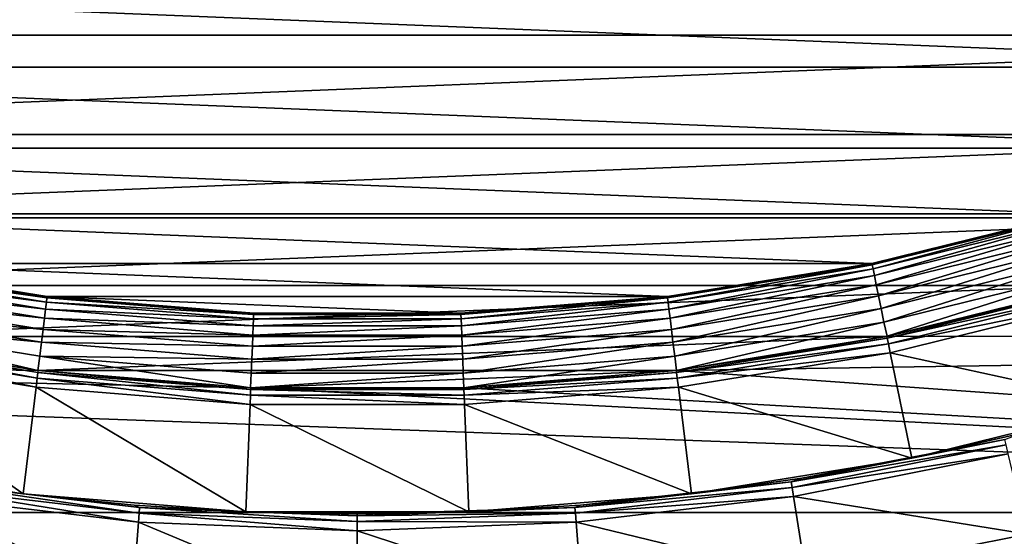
# Model space of a CAD drawing. Header units: metres. Extents: x -17 to 65, y -30 to 30.
# Tile 36 of 256: x -1.4 to 2.6, y -11.2 to -9.2. Entities that reach past the tile are written whole.
import ezdxf

# ---------------------------------------------------------------- set-up
doc = ezdxf.new("R2010")
doc.units = ezdxf.units.M
doc.layers.add('solid_508461', color=7, linetype='CONTINUOUS')

msp = doc.modelspace()

# ---------------------------------------------------------------- linework, layer by layer
at = {"layer": 'solid_508461'}
for points in [[(-6.049779, -8.764861, 8.5), (-5.32516, -9.223074, 8.5), (6.049779, -8.764861, 8.5)], [(-5.32516, -9.223074, 8.5), (5.32516, -9.223074, 8.5), (6.049779, -8.764861, 8.5)], [(4.436706, -9.350838, -27), (-4.436706, -9.350838, -27), (-5.175155, -8.963269, -27)], [(5.175155, -8.963269, -27), (4.436706, -9.350838, -27), (-5.175155, -8.963269, -27)], [(-5.32516, -9.223074, 8.5), (-4.565306, -9.621876, 8.5), (5.32516, -9.223074, 8.5)], [(-4.565306, -9.621876, 8.5), (4.565306, -9.621876, 8.5), (5.32516, -9.223074, 8.5)], [(3.67037, -9.677337, -27), (-3.67037, -9.677337, -27), (-4.436706, -9.350838, -27)], [(4.436706, -9.350838, -27), (3.67037, -9.677337, -27), (-4.436706, -9.350838, -27)], [(-4.565306, -9.621876, 8.5), (-3.776757, -9.957839, 8.5), (4.565306, -9.621876, 8.5)], [(-3.776757, -9.957839, 8.5), (3.776757, -9.957839, 8.5), (4.565306, -9.621876, 8.5)], [(2.879402, -9.9414, -27), (-2.879402, -9.9414, -27), (-3.67037, -9.677337, -27)], [(3.67037, -9.677337, -27), (2.879402, -9.9414, -27), (-3.67037, -9.677337, -27)], [(-3.776757, -9.957839, 8.5), (-2.962863, -10.229556, 8.5), (3.776757, -9.957839, 8.5)], [(-2.962863, -10.229556, 8.5), (2.962863, -10.229556, 8.5), (3.776757, -9.957839, 8.5)], [(2.070174, -10.140853, -27), (-2.070174, -10.140853, -27), (-2.879402, -9.9414, -27)], [(2.879402, -9.9414, -27), (2.070174, -10.140853, -27), (-2.879402, -9.9414, -27)], [(2.070266, -10.140833, -48.200001), (2.070174, -10.140853, -27), (2.879402, -9.9414, -27)], [(2.879551, -9.941362, -48.200001), (2.070266, -10.140833, -48.200001), (2.879402, -9.9414, -27)], [(2.071405, -10.146414, -48.258179), (2.070266, -10.140833, -48.200001), (2.879551, -9.941362, -48.200001)], [(2.071405, -10.146414, -48.258179), (2.879551, -9.941362, -48.200001), (2.881135, -9.946834, -48.258179)], [(2.071405, -10.146414, -48.258179), (2.881135, -9.946834, -48.258179), (2.074811, -10.163097, -48.314533)], [(2.881135, -9.946834, -48.258179), (2.885873, -9.963189, -48.314533), (2.074811, -10.163097, -48.314533)], [(2.074811, -10.163097, -48.314533), (2.885873, -9.963189, -48.314533), (2.080353, -10.190243, -48.366474)], [(2.885873, -9.963189, -48.314533), (2.893581, -9.989799, -48.366474), (2.080353, -10.190243, -48.366474)], [(2.080353, -10.190243, -48.366474), (2.893581, -9.989799, -48.366474), (2.087817, -10.226803, -48.412006)], [(2.893581, -9.989799, -48.366474), (2.903962, -10.025641, -48.412006), (2.087817, -10.226803, -48.412006)], [(2.087817, -10.226803, -48.412006), (2.903962, -10.025641, -48.412006), (2.096915, -10.271372, -48.449375)], [(2.903962, -10.025641, -48.412006), (2.916618, -10.069333, -48.449375), (2.096915, -10.271372, -48.449375)], [(2.096915, -10.271372, -48.449375), (2.916618, -10.069333, -48.449375), (2.107299, -10.322232, -48.477142)], [(2.916618, -10.069333, -48.449375), (2.93106, -10.119193, -48.477142), (2.107299, -10.322232, -48.477142)], [(2.107299, -10.322232, -48.477142), (2.93106, -10.119193, -48.477142), (2.118567, -10.377426, -48.494236)], [(2.93106, -10.119193, -48.477142), (2.946733, -10.173302, -48.494236), (2.118567, -10.377426, -48.494236)], [(-2.074811, -10.163097, -48.314533), (-1.250294, -10.297094, -48.314533), (-2.080353, -10.190243, -48.366474)], [(-2.071405, -10.146414, -48.258179), (-1.248241, -10.280191, -48.258179), (-2.074811, -10.163097, -48.314533)], [(-1.248241, -10.280191, -48.258179), (-1.250294, -10.297094, -48.314533), (-2.074811, -10.163097, -48.314533)], [(-2.071405, -10.146414, -48.258179), (-2.070266, -10.140833, -48.200001), (-1.247554, -10.274537, -48.200001)], [(-2.071405, -10.146414, -48.258179), (-1.247554, -10.274537, -48.200001), (-1.248241, -10.280191, -48.258179)], [(-2.070266, -10.140833, -48.200001), (-2.070174, -10.140853, -27), (-1.247737, -10.274506, -27)], [(-1.247554, -10.274537, -48.200001), (-2.070266, -10.140833, -48.200001), (-1.247737, -10.274506, -27)], [(1.247737, -10.274506, -27), (-1.247737, -10.274506, -27), (-2.070174, -10.140853, -27)], [(2.070174, -10.140853, -27), (1.247737, -10.274506, -27), (-2.070174, -10.140853, -27)], [(2.070266, -10.140833, -48.200001), (1.247554, -10.274537, -48.200001), (2.070174, -10.140853, -27)], [(1.248241, -10.280191, -48.258179), (1.247554, -10.274537, -48.200001), (2.070266, -10.140833, -48.200001)], [(1.247554, -10.274537, -48.200001), (1.247737, -10.274506, -27), (2.070174, -10.140853, -27)], [(1.248241, -10.280191, -48.258179), (2.070266, -10.140833, -48.200001), (2.071405, -10.146414, -48.258179)], [(1.248241, -10.280191, -48.258179), (2.071405, -10.146414, -48.258179), (1.250294, -10.297094, -48.314533)], [(2.071405, -10.146414, -48.258179), (2.074811, -10.163097, -48.314533), (1.250294, -10.297094, -48.314533)], [(1.250294, -10.297094, -48.314533), (2.074811, -10.163097, -48.314533), (1.253633, -10.324597, -48.366474)], [(2.074811, -10.163097, -48.314533), (2.080353, -10.190243, -48.366474), (1.253633, -10.324597, -48.366474)], [(2.118567, -10.377426, -48.494236), (2.946733, -10.173302, -48.494236), (2.13169, -10.434481, -48.5)], [(2.946733, -10.173302, -48.494236), (2.964894, -10.228971, -48.5), (2.13169, -10.434481, -48.5)], [(-2.080353, -10.190243, -48.366474), (-1.253633, -10.324597, -48.366474), (-2.087817, -10.226803, -48.412006)], [(-1.250294, -10.297094, -48.314533), (-1.253633, -10.324597, -48.366474), (-2.080353, -10.190243, -48.366474)], [(1.253633, -10.324597, -48.366474), (2.080353, -10.190243, -48.366474), (1.258131, -10.36164, -48.412006)], [(2.080353, -10.190243, -48.366474), (2.087817, -10.226803, -48.412006), (1.258131, -10.36164, -48.412006)], [(-2.962863, -10.229556, 8.5), (-2.130179, -10.434791, 8.5), (2.962863, -10.229556, 8.5)], [(-2.130179, -10.434791, 8.5), (2.130179, -10.434791, 8.5), (2.962863, -10.229556, 8.5)], [(-2.087817, -10.226803, -48.412006), (-1.258131, -10.36164, -48.412006), (-2.096915, -10.271372, -48.449375)], [(-1.253633, -10.324597, -48.366474), (-1.258131, -10.36164, -48.412006), (-2.087817, -10.226803, -48.412006)], [(1.258131, -10.36164, -48.412006), (2.087817, -10.226803, -48.412006), (1.263614, -10.406796, -48.449375)], [(2.087817, -10.226803, -48.412006), (2.096915, -10.271372, -48.449375), (1.263614, -10.406796, -48.449375)], [(2.130266, -10.434772, 19), (2.962863, -10.229556, 8.5), (2.130179, -10.434791, 8.5)], [(2.130266, -10.434772, 19), (2.963004, -10.229522, 19), (2.962863, -10.229556, 8.5)], [(2.965129, -10.236814, 19.086824), (2.963004, -10.229522, 19), (2.130266, -10.434772, 19)], [(2.965129, -10.236814, 19.086824), (2.130266, -10.434772, 19), (2.131793, -10.442213, 19.086824)], [(2.13169, -10.434481, -48.5), (2.964894, -10.228971, -48.5), (10.06567, -10.437059, -48.5)], [(2.965129, -10.236814, 19.086824), (2.131793, -10.442213, 19.086824), (2.971414, -10.25851, 19.171093)], [(-2.096915, -10.271372, -48.449375), (-1.263614, -10.406796, -48.449375), (-2.107299, -10.322232, -48.477142)], [(-1.258131, -10.36164, -48.412006), (-1.263614, -10.406796, -48.449375), (-2.096915, -10.271372, -48.449375)], [(-1.250294, -10.297094, -48.314533), (-0.417667, -10.364311, -48.314533), (-1.253633, -10.324597, -48.366474)], [(-1.248241, -10.280191, -48.258179), (-0.416982, -10.347297, -48.258179), (-1.250294, -10.297094, -48.314533)], [(-0.416982, -10.347297, -48.258179), (-0.417667, -10.364311, -48.314533), (-1.250294, -10.297094, -48.314533)], [(-1.248241, -10.280191, -48.258179), (-1.247554, -10.274537, -48.200001), (-0.416752, -10.341606, -48.200001)], [(-1.248241, -10.280191, -48.258179), (-0.416752, -10.341606, -48.200001), (-0.416982, -10.347297, -48.258179)], [(0.416414, -10.341616, -27), (-0.416414, -10.341616, -27), (-1.247737, -10.274506, -27)], [(-1.247554, -10.274537, -48.200001), (-1.247737, -10.274506, -27), (-0.416414, -10.341616, -27)], [(1.247737, -10.274506, -27), (0.416414, -10.341616, -27), (-1.247737, -10.274506, -27)], [(-0.416752, -10.341606, -48.200001), (-1.247554, -10.274537, -48.200001), (-0.416414, -10.341616, -27)], [(0.416752, -10.341606, -48.200001), (0.416414, -10.341616, -27), (1.247737, -10.274506, -27)], [(1.247554, -10.274537, -48.200001), (0.416752, -10.341606, -48.200001), (1.247737, -10.274506, -27)], [(0.416982, -10.347297, -48.258179), (0.416752, -10.341606, -48.200001), (1.247554, -10.274537, -48.200001)], [(0.416982, -10.347297, -48.258179), (1.247554, -10.274537, -48.200001), (1.248241, -10.280191, -48.258179)], [(0.416982, -10.347297, -48.258179), (1.248241, -10.280191, -48.258179), (0.417667, -10.364311, -48.314533)], [(1.248241, -10.280191, -48.258179), (1.250294, -10.297094, -48.314533), (0.417667, -10.364311, -48.314533)], [(0.417667, -10.364311, -48.314533), (1.250294, -10.297094, -48.314533), (0.418783, -10.391994, -48.366474)], [(1.250294, -10.297094, -48.314533), (1.253633, -10.324597, -48.366474), (0.418783, -10.391994, -48.366474)], [(1.263614, -10.406796, -48.449375), (2.096915, -10.271372, -48.449375), (1.269871, -10.458327, -48.477142)], [(2.096915, -10.271372, -48.449375), (2.107299, -10.322232, -48.477142), (1.269871, -10.458327, -48.477142)], [(2.131793, -10.442213, 19.086824), (2.136311, -10.464344, 19.171093), (2.971414, -10.25851, 19.171093)], [(2.971414, -10.25851, 19.171093), (2.136311, -10.464344, 19.171093), (2.981646, -10.293862, 19.25)], [(2.136311, -10.464344, 19.171093), (2.143669, -10.500404, 19.25), (2.981646, -10.293862, 19.25)], [(2.981646, -10.293862, 19.25), (2.143669, -10.500404, 19.25), (3.102037, -10.709803, 20)], [(-2.107299, -10.322232, -48.477142), (-1.269871, -10.458327, -48.477142), (-2.118567, -10.377426, -48.494236)], [(-1.263614, -10.406796, -48.449375), (-1.269871, -10.458327, -48.477142), (-2.107299, -10.322232, -48.477142)], [(-1.253633, -10.324597, -48.366474), (-0.418783, -10.391994, -48.366474), (-1.258131, -10.36164, -48.412006)], [(-0.417667, -10.364311, -48.314533), (-0.418783, -10.391994, -48.366474), (-1.253633, -10.324597, -48.366474)], [(0.418783, -10.391994, -48.366474), (1.253633, -10.324597, -48.366474), (0.420286, -10.429278, -48.412006)], [(1.253633, -10.324597, -48.366474), (1.258131, -10.36164, -48.412006), (0.420286, -10.429278, -48.412006)], [(1.269871, -10.458327, -48.477142), (2.107299, -10.322232, -48.477142), (1.276661, -10.514249, -48.494236)], [(2.107299, -10.322232, -48.477142), (2.118567, -10.377426, -48.494236), (1.276661, -10.514249, -48.494236)], [(-1.258131, -10.36164, -48.412006), (-0.420286, -10.429278, -48.412006), (-1.263614, -10.406796, -48.449375)], [(-0.418783, -10.391994, -48.366474), (-0.420286, -10.429278, -48.412006), (-1.258131, -10.36164, -48.412006)], [(0.417667, -10.364311, -48.314533), (0.418783, -10.391994, -48.366474), (-0.418783, -10.391994, -48.366474)], [(-0.417667, -10.364311, -48.314533), (0.417667, -10.364311, -48.314533), (-0.418783, -10.391994, -48.366474)], [(0.416982, -10.347297, -48.258179), (0.417667, -10.364311, -48.314533), (-0.417667, -10.364311, -48.314533)], [(-0.416982, -10.347297, -48.258179), (0.416982, -10.347297, -48.258179), (-0.417667, -10.364311, -48.314533)], [(-0.416982, -10.347297, -48.258179), (-0.416752, -10.341606, -48.200001), (0.416752, -10.341606, -48.200001)], [(-0.416982, -10.347297, -48.258179), (0.416752, -10.341606, -48.200001), (0.416982, -10.347297, -48.258179)], [(-0.416752, -10.341606, -48.200001), (-0.416414, -10.341616, -27), (0.416414, -10.341616, -27)], [(0.416752, -10.341606, -48.200001), (-0.416752, -10.341606, -48.200001), (0.416414, -10.341616, -27)], [(0.420286, -10.429278, -48.412006), (1.258131, -10.36164, -48.412006), (0.422117, -10.47473, -48.449375)], [(1.258131, -10.36164, -48.412006), (1.263614, -10.406796, -48.449375), (0.422117, -10.47473, -48.449375)], [(-2.118567, -10.377426, -48.494236), (-1.284584, -10.572241, -48.5), (-2.13171, -10.434477, -48.5)], [(-2.118567, -10.377426, -48.494236), (-1.276661, -10.514249, -48.494236), (-1.284584, -10.572241, -48.5)], [(-1.269871, -10.458327, -48.477142), (-1.276661, -10.514249, -48.494236), (-2.118567, -10.377426, -48.494236)], [(-1.263614, -10.406796, -48.449375), (-0.422117, -10.47473, -48.449375), (-1.269871, -10.458327, -48.477142)], [(-0.420286, -10.429278, -48.412006), (-0.422117, -10.47473, -48.449375), (-1.263614, -10.406796, -48.449375)], [(0.418783, -10.391994, -48.366474), (0.420286, -10.429278, -48.412006), (-0.420286, -10.429278, -48.412006)], [(-0.418783, -10.391994, -48.366474), (0.418783, -10.391994, -48.366474), (-0.420286, -10.429278, -48.412006)], [(0.422117, -10.47473, -48.449375), (1.263614, -10.406796, -48.449375), (0.424207, -10.526596, -48.477142)], [(1.263614, -10.406796, -48.449375), (1.269871, -10.458327, -48.477142), (0.424207, -10.526596, -48.477142)], [(1.276661, -10.514249, -48.494236), (2.118567, -10.377426, -48.494236), (1.284564, -10.572244, -48.5)], [(2.118567, -10.377426, -48.494236), (2.13169, -10.434481, -48.5), (1.284564, -10.572244, -48.5)], [(-2.13171, -10.434477, -48.5), (-1.284584, -10.572241, -48.5), (-10.06566, -10.437068, -48.5)], [(9.276792, -11.144107, -48.5), (-9.276782, -11.144115, -48.5), (-10.06566, -10.437068, -48.5)], [(-0.429092, -10.641352, -48.5), (9.276792, -11.144107, -48.5), (-10.06566, -10.437068, -48.5)], [(-1.284584, -10.572241, -48.5), (-0.429092, -10.641352, -48.5), (-10.06566, -10.437068, -48.5)], [(-2.131793, -10.442213, 19.086824), (-2.136311, -10.464344, 19.171093), (-1.287354, -10.602313, 19.171093)], [(-1.284631, -10.57989, 19.086824), (-2.130273, -10.434771, 19), (-2.131793, -10.442213, 19.086824)], [(-1.284631, -10.57989, 19.086824), (-2.131793, -10.442213, 19.086824), (-1.287354, -10.602313, 19.171093)], [(-2.130273, -10.434771, 19), (-1.283721, -10.572349, 19), (-2.130179, -10.434791, 8.5)], [(-1.284631, -10.57989, 19.086824), (-1.283721, -10.572349, 19), (-2.130273, -10.434771, 19)], [(-2.130179, -10.434791, 8.5), (-1.283903, -10.572318, 8.5), (2.130179, -10.434791, 8.5)], [(-1.283721, -10.572349, 19), (-1.283903, -10.572318, 8.5), (-2.130179, -10.434791, 8.5)], [(-1.283903, -10.572318, 8.5), (1.283903, -10.572318, 8.5), (2.130179, -10.434791, 8.5)], [(0.420286, -10.429278, -48.412006), (0.422117, -10.47473, -48.449375), (-0.422117, -10.47473, -48.449375)], [(-0.420286, -10.429278, -48.412006), (0.420286, -10.429278, -48.412006), (-0.422117, -10.47473, -48.449375)], [(1.283715, -10.57235, 19), (2.130266, -10.434772, 19), (1.283903, -10.572318, 8.5)], [(2.131793, -10.442213, 19.086824), (2.130266, -10.434772, 19), (1.283715, -10.57235, 19)], [(2.131793, -10.442213, 19.086824), (1.283715, -10.57235, 19), (1.284631, -10.57989, 19.086824)], [(2.130266, -10.434772, 19), (2.130179, -10.434791, 8.5), (1.283903, -10.572318, 8.5)], [(1.284564, -10.572244, -48.5), (2.13169, -10.434481, -48.5), (10.06567, -10.437059, -48.5)], [(1.284564, -10.572244, -48.5), (10.06567, -10.437059, -48.5), (9.276792, -11.144107, -48.5)], [(2.131793, -10.442213, 19.086824), (1.284631, -10.57989, 19.086824), (2.136311, -10.464344, 19.171093)], [(-2.136311, -10.464344, 19.171093), (-2.143675, -10.500403, 19.25), (-1.291798, -10.638847, 19.25)], [(-1.287354, -10.602313, 19.171093), (-2.136311, -10.464344, 19.171093), (-1.291798, -10.638847, 19.25)], [(-1.269871, -10.458327, -48.477142), (-0.424207, -10.526596, -48.477142), (-1.276661, -10.514249, -48.494236)], [(-0.422117, -10.47473, -48.449375), (-0.424207, -10.526596, -48.477142), (-1.269871, -10.458327, -48.477142)], [(0.422117, -10.47473, -48.449375), (0.424207, -10.526596, -48.477142), (-0.424207, -10.526596, -48.477142)], [(-0.422117, -10.47473, -48.449375), (0.422117, -10.47473, -48.449375), (-0.424207, -10.526596, -48.477142)], [(0.424207, -10.526596, -48.477142), (1.269871, -10.458327, -48.477142), (0.426476, -10.582883, -48.494236)], [(1.269871, -10.458327, -48.477142), (1.276661, -10.514249, -48.494236), (0.426476, -10.582883, -48.494236)], [(1.284631, -10.57989, 19.086824), (1.287354, -10.602313, 19.171093), (2.136311, -10.464344, 19.171093)], [(2.136311, -10.464344, 19.171093), (1.287354, -10.602313, 19.171093), (2.143669, -10.500404, 19.25)], [(-2.143675, -10.500403, 19.25), (-2.230274, -10.924668, 20), (-1.344162, -11.068683, 20)], [(-1.291798, -10.638847, 19.25), (-2.143675, -10.500403, 19.25), (-1.344162, -11.068683, 20)], [(-1.276661, -10.514249, -48.494236), (-0.429092, -10.641352, -48.5), (-1.284584, -10.572241, -48.5)], [(-1.276661, -10.514249, -48.494236), (-0.426476, -10.582883, -48.494236), (-0.429092, -10.641352, -48.5)], [(-0.424207, -10.526596, -48.477142), (-0.426476, -10.582883, -48.494236), (-1.276661, -10.514249, -48.494236)], [(0.424207, -10.526596, -48.477142), (0.426476, -10.582883, -48.494236), (-0.426476, -10.582883, -48.494236)], [(-0.424207, -10.526596, -48.477142), (0.424207, -10.526596, -48.477142), (-0.426476, -10.582883, -48.494236)], [(0.426476, -10.582883, -48.494236), (1.276661, -10.514249, -48.494236), (0.429072, -10.641352, -48.5)], [(1.276661, -10.514249, -48.494236), (1.284564, -10.572244, -48.5), (0.429072, -10.641352, -48.5)], [(1.287354, -10.602313, 19.171093), (1.291792, -10.638848, 19.25), (2.143669, -10.500404, 19.25)], [(2.143669, -10.500404, 19.25), (1.291792, -10.638848, 19.25), (2.230274, -10.924668, 20)], [(2.143669, -10.500404, 19.25), (2.230274, -10.924668, 20), (3.102037, -10.709803, 20)], [(-0.429138, -10.648952, 19.086824), (-1.283721, -10.572349, 19), (-1.284631, -10.57989, 19.086824)], [(-1.283903, -10.572318, 8.5), (-0.428484, -10.641373, 8.5), (1.283903, -10.572318, 8.5)], [(-0.428838, -10.641362, 19), (-0.428484, -10.641373, 8.5), (-1.283903, -10.572318, 8.5)], [(-1.283721, -10.572349, 19), (-0.428838, -10.641362, 19), (-1.283903, -10.572318, 8.5)], [(-0.429138, -10.648952, 19.086824), (-0.428838, -10.641362, 19), (-1.283721, -10.572349, 19)], [(-0.428484, -10.641373, 8.5), (0.428484, -10.641373, 8.5), (1.283903, -10.572318, 8.5)], [(1.283715, -10.57235, 19), (1.283903, -10.572318, 8.5), (0.428484, -10.641373, 8.5)], [(0.428831, -10.641363, 19), (1.283715, -10.57235, 19), (0.428484, -10.641373, 8.5)], [(1.284631, -10.57989, 19.086824), (1.283715, -10.57235, 19), (0.428831, -10.641363, 19)], [(0.429072, -10.641352, -48.5), (1.284564, -10.572244, -48.5), (9.276792, -11.144107, -48.5)], [(-1.287354, -10.602313, 19.171093), (-1.291798, -10.638847, 19.25), (-0.431536, -10.708296, 19.25)], [(-1.284631, -10.57989, 19.086824), (-1.287354, -10.602313, 19.171093), (-0.430048, -10.671522, 19.171093)], [(-0.430048, -10.671522, 19.171093), (-1.287354, -10.602313, 19.171093), (-0.431536, -10.708296, 19.25)], [(-0.429138, -10.648952, 19.086824), (-1.284631, -10.57989, 19.086824), (-0.430048, -10.671522, 19.171093)], [(0.426476, -10.582883, -48.494236), (0.429072, -10.641352, -48.5), (-0.429092, -10.641352, -48.5)], [(-0.426476, -10.582883, -48.494236), (0.426476, -10.582883, -48.494236), (-0.429092, -10.641352, -48.5)], [(1.284631, -10.57989, 19.086824), (0.428831, -10.641363, 19), (0.429138, -10.648952, 19.086824)], [(1.284631, -10.57989, 19.086824), (0.429138, -10.648952, 19.086824), (1.287354, -10.602313, 19.171093)], [(0.429138, -10.648952, 19.086824), (0.430048, -10.671522, 19.171093), (1.287354, -10.602313, 19.171093)], [(1.287354, -10.602313, 19.171093), (0.430048, -10.671522, 19.171093), (1.291792, -10.638848, 19.25)], [(-1.291798, -10.638847, 19.25), (-1.344162, -11.068683, 20), (-0.448703, -11.140968, 20)], [(-0.431536, -10.708296, 19.25), (-1.291798, -10.638847, 19.25), (-0.448703, -11.140968, 20)], [(-0.429138, -10.648952, 19.086824), (-0.430048, -10.671522, 19.171093), (0.430048, -10.671522, 19.171093)], [(0.429138, -10.648952, 19.086824), (-0.428838, -10.641362, 19), (-0.429138, -10.648952, 19.086824)], [(0.429138, -10.648952, 19.086824), (-0.429138, -10.648952, 19.086824), (0.430048, -10.671522, 19.171093)], [(-0.429092, -10.641352, -48.5), (0.429072, -10.641352, -48.5), (9.276792, -11.144107, -48.5)], [(-0.428838, -10.641362, 19), (0.428831, -10.641363, 19), (-0.428484, -10.641373, 8.5)], [(0.429138, -10.648952, 19.086824), (0.428831, -10.641363, 19), (-0.428838, -10.641362, 19)], [(0.428831, -10.641363, 19), (0.428484, -10.641373, 8.5), (-0.428484, -10.641373, 8.5)], [(0.430048, -10.671522, 19.171093), (0.431529, -10.708296, 19.25), (1.291792, -10.638848, 19.25)], [(1.291792, -10.638848, 19.25), (0.431529, -10.708296, 19.25), (1.344162, -11.068683, 20)], [(1.291792, -10.638848, 19.25), (1.344162, -11.068683, 20), (2.230274, -10.924668, 20)], [(-0.430048, -10.671522, 19.171093), (-0.431536, -10.708296, 19.25), (0.431529, -10.708296, 19.25)], [(0.430048, -10.671522, 19.171093), (-0.430048, -10.671522, 19.171093), (0.431529, -10.708296, 19.25)], [(-0.431536, -10.708296, 19.25), (-0.448703, -11.140968, 20), (0.448703, -11.140968, 20)], [(0.431529, -10.708296, 19.25), (-0.431536, -10.708296, 19.25), (0.448703, -11.140968, 20)], [(0.431529, -10.708296, 19.25), (0.448703, -11.140968, 20), (1.344162, -11.068683, 20)], [(3.102037, -10.709803, 20), (2.230274, -10.924668, 20), (2.668362, -10.826003, 40.673206)], [(2.604689, -10.849311, 40.760029), (1.788579, -11.005611, 40.673206), (1.745433, -11.020227, 40.760029)], [(2.604689, -10.849311, 40.760029), (1.745433, -11.020227, 40.760029), (2.609962, -10.871274, 40.844296)], [(2.604689, -10.849311, 40.760029), (2.230279, -10.924667, 40.673206), (1.788579, -11.005611, 40.673206)], [(2.230274, -10.924668, 20), (2.230279, -10.924667, 40.673206), (2.668362, -10.826003, 40.673206)], [(2.604689, -10.849311, 40.760029), (2.668362, -10.826003, 40.673206), (2.230279, -10.924667, 40.673206)], [(1.745433, -11.020227, 40.760029), (1.748966, -11.042537, 40.844296), (2.609962, -10.871274, 40.844296)], [(2.609962, -10.871274, 40.844296), (1.748966, -11.042537, 40.844296), (2.618548, -10.907063, 40.923206)], [(-1.344162, -11.068683, 20), (-2.230274, -10.924668, 20), (-1.788585, -11.00561, 40.673206)], [(1.344162, -11.068683, 20), (1.788579, -11.005611, 40.673206), (2.230279, -10.924667, 40.673206)], [(2.230274, -10.924668, 20), (1.344162, -11.068683, 20), (2.230279, -10.924667, 40.673206)], [(1.748966, -11.042537, 40.844296), (1.754719, -11.078888, 40.923206), (2.618548, -10.907063, 40.923206)], [(2.618548, -10.907063, 40.923206), (1.754719, -11.078888, 40.923206), (2.6961, -11.230918, 41.5)], [(-1.344162, -11.068683, 20), (-1.788585, -11.00561, 40.673206), (-1.343984, -11.068704, 40.673206)], [(-1.745433, -11.020227, 40.760029), (-1.343984, -11.068704, 40.673206), (-1.788585, -11.00561, 40.673206)], [(1.344162, -11.068683, 20), (1.343978, -11.068705, 40.673206), (1.788579, -11.005611, 40.673206)], [(1.745433, -11.020227, 40.760029), (1.788579, -11.005611, 40.673206), (1.343978, -11.068705, 40.673206)], [(-1.748966, -11.042537, 40.844296), (-1.754725, -11.078887, 40.923206), (-0.880076, -11.182409, 40.923206)], [(-1.745433, -11.020227, 40.760029), (-1.748966, -11.042537, 40.844296), (-0.877187, -11.145719, 40.844296)], [(-0.877187, -11.145719, 40.844296), (-1.748966, -11.042537, 40.844296), (-0.880076, -11.182409, 40.923206)], [(-0.875415, -11.123201, 40.760029), (-1.343984, -11.068704, 40.673206), (-1.745433, -11.020227, 40.760029)], [(-0.875415, -11.123201, 40.760029), (-1.745433, -11.020227, 40.760029), (-0.877187, -11.145719, 40.844296)], [(1.745433, -11.020227, 40.760029), (0.897198, -11.113844, 40.673206), (0.875415, -11.123201, 40.760029)], [(1.745433, -11.020227, 40.760029), (0.875415, -11.123201, 40.760029), (1.748966, -11.042537, 40.844296)], [(0.875415, -11.123201, 40.760029), (0.877187, -11.145719, 40.844296), (1.748966, -11.042537, 40.844296)], [(1.748966, -11.042537, 40.844296), (0.877187, -11.145719, 40.844296), (1.754719, -11.078888, 40.923206)], [(1.745433, -11.020227, 40.760029), (1.343978, -11.068705, 40.673206), (0.897198, -11.113844, 40.673206)], [(-1.754725, -11.078887, 40.923206), (-1.806923, -11.407784, 41.5), (-0.9061, -11.514395, 41.5)], [(-0.880076, -11.182409, 40.923206), (-1.754725, -11.078887, 40.923206), (-0.9061, -11.514395, 41.5)], [(-1.344162, -11.068683, 20), (-0.897203, -11.113844, 40.673206), (-0.448967, -11.140957, 40.673206)], [(-0.448703, -11.140968, 20), (-1.344162, -11.068683, 20), (-0.448967, -11.140957, 40.673206)], [(-1.344162, -11.068683, 20), (-1.343984, -11.068704, 40.673206), (-0.897203, -11.113844, 40.673206)], [(-0.875415, -11.123201, 40.760029), (-0.897203, -11.113844, 40.673206), (-1.343984, -11.068704, 40.673206)], [(1.344162, -11.068683, 20), (0.448703, -11.140968, 20), (1.343978, -11.068705, 40.673206)], [(0.448703, -11.140968, 20), (0.897198, -11.113844, 40.673206), (1.343978, -11.068705, 40.673206)], [(0.877187, -11.145719, 40.844296), (0.880071, -11.182409, 40.923206), (1.754719, -11.078888, 40.923206)], [(1.754719, -11.078888, 40.923206), (0.880071, -11.182409, 40.923206), (1.806923, -11.407784, 41.5)], [(1.754719, -11.078888, 40.923206), (1.806923, -11.407784, 41.5), (2.6961, -11.230918, 41.5)], [(-0.875415, -11.123201, 40.760029), (-0.448967, -11.140957, 40.673206), (-0.897203, -11.113844, 40.673206)], [(-0.875415, -11.123201, 40.760029), (-0.877187, -11.145719, 40.844296), (0, -11.180183, 40.844296)], [(0, -11.157597, 40.760029), (-0.448967, -11.140957, 40.673206), (-0.875415, -11.123201, 40.760029)], [(0, -11.157597, 40.760029), (-0.875415, -11.123201, 40.760029), (0, -11.180183, 40.844296)], [(0.875415, -11.123201, 40.760029), (0.448962, -11.140958, 40.673206), (-0.000002, -11.15, 40.673206)], [(0.875415, -11.123201, 40.760029), (-0.000002, -11.15, 40.673206), (0, -11.157597, 40.760029)], [(0.875415, -11.123201, 40.760029), (0, -11.157597, 40.760029), (0.877187, -11.145719, 40.844296)], [(0.448703, -11.140968, 20), (0.448962, -11.140958, 40.673206), (0.897198, -11.113844, 40.673206)], [(0.875415, -11.123201, 40.760029), (0.897198, -11.113844, 40.673206), (0.448962, -11.140958, 40.673206)], [(9.276792, -11.144107, -48.5), (8.438457, -11.791624, -48.5), (-9.276782, -11.144115, -48.5)], [(8.438457, -11.791624, -48.5), (-8.438447, -11.791631, -48.5), (-9.276782, -11.144115, -48.5)], [(-0.877187, -11.145719, 40.844296), (-0.880076, -11.182409, 40.923206), (-0.000002, -11.216988, 40.923206)], [(0, -11.180183, 40.844296), (-0.877187, -11.145719, 40.844296), (-0.000002, -11.216988, 40.923206)], [(-0.448703, -11.140968, 20), (-0.448967, -11.140957, 40.673206), (-0.000002, -11.15, 40.673206)], [(0, -11.157597, 40.760029), (-0.000002, -11.15, 40.673206), (-0.448967, -11.140957, 40.673206)], [(0.448703, -11.140968, 20), (-0.448703, -11.140968, 20), (-0.000002, -11.15, 40.673206)], [(0.448703, -11.140968, 20), (-0.000002, -11.15, 40.673206), (0.448962, -11.140958, 40.673206)], [(0.877187, -11.145719, 40.844296), (0, -11.180183, 40.844296), (0.880071, -11.182409, 40.923206)], [(0, -11.157597, 40.760029), (0, -11.180183, 40.844296), (0.877187, -11.145719, 40.844296)], [(-0.880076, -11.182409, 40.923206), (-0.9061, -11.514395, 41.5), (0, -11.55, 41.5)], [(-0.000002, -11.216988, 40.923206), (-0.880076, -11.182409, 40.923206), (0, -11.55, 41.5)], [(0, -11.180183, 40.844296), (-0.000002, -11.216988, 40.923206), (0.880071, -11.182409, 40.923206)], [(0.880071, -11.182409, 40.923206), (-0.000002, -11.216988, 40.923206), (0.9061, -11.514395, 41.5)], [(0.880071, -11.182409, 40.923206), (0.9061, -11.514395, 41.5), (1.806923, -11.407784, 41.5)], [(-0.000002, -11.216988, 40.923206), (0, -11.55, 41.5), (0.9061, -11.514395, 41.5)], [(2.6961, -11.230918, 41.5), (1.806923, -11.407784, 41.5), (12.055623, -11.26552, 41.5)]]:
    msp.add_3dface(points, dxfattribs=at)

doc.saveas('drawing.dxf')
